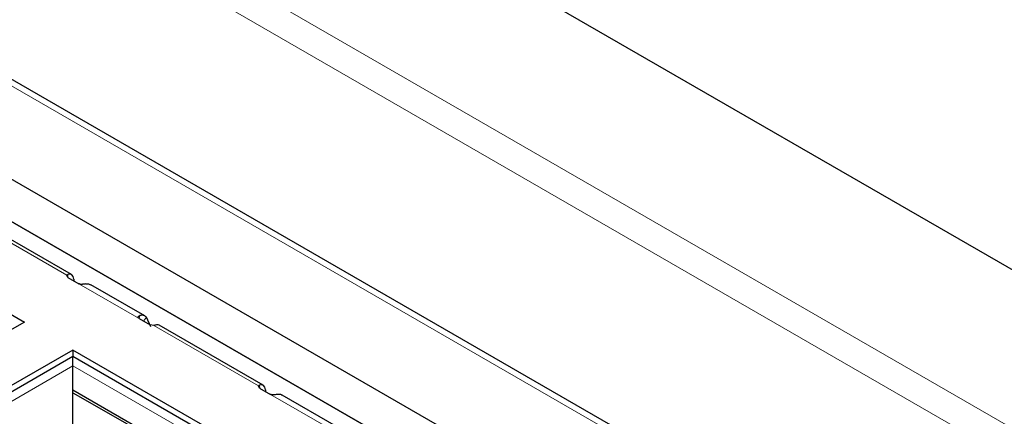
# Paper-space layout 'Blatt2' of a CAD drawing. Header units: millimetres. Extents: x 5 to 418, y 2 to 292.
# Tile 50 of 84: x 116.23 to 126.38, y 208.49 to 212.58. Entities that reach past the tile are written whole.
import ezdxf

# ---------------------------------------------------------------- set-up
doc = ezdxf.new("R2010")
doc.units = ezdxf.units.MM

psp = doc.layouts.new('Blatt2')

# ---------------------------------------------------------------- linework, layer by layer
at = {"color": 7, "linetype": 'Continuous', "lineweight": 18}
for p, q in [((96.872, 225.45), (127.702, 207.653)), ((127.559, 207.409), (96.732, 225.205)), ((127.812, 205.165), (94.914, 224.157)), ((115.64, 210.568), (116.719, 209.945)), ((116.73, 209.922), (116.729, 209.954)), ((117.463, 209.499), (116.843, 209.857)), ((117.472, 209.531), (117.465, 209.498)), ((117.509, 209.473), (117.538, 209.512)), ((117.616, 209.427), (118.694, 208.805)), ((116.781, 209.109), (115.947, 208.627)), ((120.175, 207.15), (116.781, 209.109)), ((115.989, 208.554), (116.781, 209.011)), ((116.781, 209.011), (120.091, 207.101)), ((118.706, 208.782), (118.705, 208.813)), ((119.439, 208.359), (118.819, 208.716))]:
    psp.add_line(p, q, dxfattribs=at)
at = {"color": 7, "linetype": 'Continuous', "lineweight": 25}
for p, q in [((127.812, 205.233), (95.014, 224.166)), ((127.506, 209.399), (117.042, 215.439)), ((122.618, 207.199), (113.369, 212.539)), ((122.241, 206.982), (113.369, 212.104)), ((113.369, 212.104), (122.241, 206.982)), ((112.83, 211.455), (116.281, 209.463)), ((116.766, 209.952), (115.693, 210.571)), ((116.729, 209.923), (116.719, 209.945)), ((116.729, 209.923), (116.843, 209.857)), ((116.789, 209.905), (116.79, 209.888)), ((117.523, 209.526), (116.964, 209.848)), ((117.463, 209.499), (117.577, 209.433)), ((117.585, 209.413), (117.538, 209.512)), ((116.281, 209.463), (115.347, 208.924)), ((117.616, 209.427), (117.577, 209.433)), ((118.741, 208.811), (117.669, 209.43)), ((116.781, 209.174), (115.848, 208.635)), ((120.232, 207.182), (116.781, 209.174)), ((116.781, 209.174), (116.781, 209.109)), ((115.848, 208.57), (116.781, 209.109)), ((116.781, 209.011), (116.781, 209.109)), ((116.781, 209.109), (120.175, 207.15)), ((116.781, 208.733), (116.781, 209.011)), ((116.781, 208.763), (119.876, 206.977)), ((118.705, 208.782), (118.694, 208.805)), ((118.705, 208.782), (118.819, 208.716)), ((118.765, 208.764), (118.765, 208.747)), ((116.781, 208.733), (117.339, 208.412)), ((116.781, 206.158), (116.781, 208.733)), ((119.498, 208.385), (118.939, 208.708))]:
    psp.add_line(p, q, dxfattribs=at)
at = {"color": 7, "linetype": 'Continuous', "lineweight": 18}
psp.add_ellipse((365.431, 366.688), major_axis=(379.985, 5.827), ratio=0.587244, start_param=3.834585, end_param=4.001386, dxfattribs=at)
at = {"color": 7, "linetype": 'Continuous', "lineweight": 25}
for centre, major_axis, ratio, start_param, end_param in [((116.718, 209.864), (0.046, 0.0889), 0.605449, 5.470098, 6.839537), ((117.616, 209.345), (0.0536, 0.0845), 0.547864, 0.022607, 0.606566), ((118.694, 208.723), (0.046, 0.0889), 0.605449, 5.470098, 6.839537)]:
    psp.add_ellipse(centre, major_axis=major_axis, ratio=ratio, start_param=start_param, end_param=end_param, dxfattribs=at)
for points, knots in [([(116.719, 209.945), (116.72, 209.947), (116.722, 209.951), (116.727, 209.953), (116.729, 209.954)], [0, 0, 0, 0, 0.593525, 1, 1, 1, 1]), ([(116.909, 209.856), (116.903, 209.855), (116.896, 209.853), (116.886, 209.852), (116.882, 209.852), (116.874, 209.851), (116.863, 209.851), (116.851, 209.853), (116.846, 209.856), (116.843, 209.857)], [0, 0, 0, 0, 0.328064, 0.388112, 0.448166, 0.508226, 0.725948, 0.874374, 1, 1, 1, 1]), ([(116.909, 209.856), (116.924, 209.858), (116.944, 209.86), (116.958, 209.849), (116.962, 209.846)], [0, 0, 0, 0, 0.7150078, 1, 1, 1, 1]), ([(117.463, 209.499), (117.461, 209.501), (117.457, 209.504), (117.454, 209.51), (117.454, 209.516), (117.456, 209.52), (117.458, 209.522), (117.46, 209.524), (117.463, 209.526), (117.465, 209.528), (117.468, 209.53), (117.471, 209.53), (117.472, 209.531)], [0, 0, 0, 0, 0.132974, 0.265315, 0.45834, 0.555846, 0.604506, 0.701936, 0.750591, 0.847994, 0.896647, 1, 1, 1, 1]), ([(117.538, 209.512), (117.53, 209.52), (117.512, 209.536), (117.486, 209.532), (117.472, 209.531)], [0, 0, 0, 0, 0.5, 1, 1, 1, 1]), ([(117.634, 209.431), (117.631, 209.43), (117.626, 209.429), (117.619, 209.428), (117.616, 209.427)], [0, 0, 0, 0, 0.5934868, 1, 1, 1, 1]), ([(118.694, 208.805), (118.696, 208.807), (118.698, 208.811), (118.703, 208.813), (118.705, 208.813)], [0, 0, 0, 0, 0.593525, 1, 1, 1, 1]), ([(118.885, 208.715), (118.879, 208.714), (118.872, 208.713), (118.862, 208.712), (118.857, 208.711), (118.849, 208.711), (118.839, 208.711), (118.827, 208.713), (118.821, 208.715), (118.819, 208.716)], [0, 0, 0, 0, 0.328064, 0.388112, 0.448166, 0.508226, 0.725948, 0.874374, 1, 1, 1, 1]), ([(118.938, 208.706), (118.934, 208.709), (118.92, 208.719), (118.9, 208.717), (118.885, 208.715)], [0, 0, 0, 0, 0.284992, 1, 1, 1, 1])]:
    psp.add_open_spline(points, degree=3, knots=knots, dxfattribs=at)

doc.saveas('drawing.dxf')
